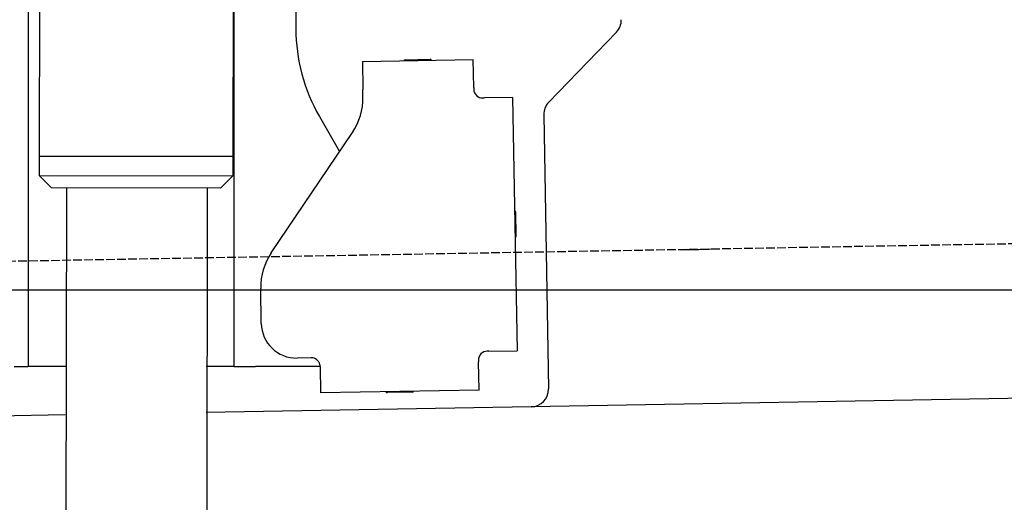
# Model space of a CAD drawing. Extents: x 562 to 7231, y 5317 to 12476.
# Tile 45 of 68: x 4451 to 5010, y 7995 to 8270. Entities that reach past the tile are written whole.
import ezdxf

# ---------------------------------------------------------------- set-up
doc = ezdxf.new("R2010")
doc.units = 0
doc.linetypes.add('GEN3', pattern=[6.25, 5, -1.25])
doc.layers.get('0').update_dxf_attribs({"linetype": 'CONTINUOUS'})
for name, color, linetype in [('3', 6, 'GEN3'), ('5', 3, 'CONTINUOUS'), ('CAR', 10, 'CONTINUOUS')]:
    doc.layers.add(name, color=color, linetype=linetype)

msp = doc.modelspace()

# ---------------------------------------------------------------- linework, layer by layer
for p, q in [((4574.509, 10556.394), (4571.788, 8191.896)), ((4464.148, 10322.479), (4461.788, 8192.066)), ((4455.567, 10319.479), (4455.567, 8072.479)), ((4572.567, 8072.479), (4572.567, 8696.989)), ((4607.567, 8415.847), (4607.567, 8264.537)), ((4789.632, 8262.488), (4751.179, 8222.669)), ((4645.329, 8245.896), (4708.319, 8246.995)), ((4645.329, 8245.896), (4645.608, 8229.898)), ((4669.816, 8246.823), (4683.814, 8247.068)), ((4708.599, 8230.998), (4708.319, 8246.995)), ((4645.682, 8225.659), (4645.608, 8229.898)), ((4708.599, 8230.998), (4708.616, 8229.998)), ((4713.703, 8225.086), (4714.702, 8225.103)), ((4730.7, 8225.383), (4714.702, 8225.103)), ((4730.7, 8225.383), (4733.213, 8081.405)), ((4620.964, 8214.537), (4632.425, 8194.685)), ((4748.374, 8215.548), (4751.094, 8059.713)), ((4593.55, 8137.051), (4639.704, 8205.476)), ((4461.788, 8192.066), (4461.771, 8181.066)), ((4571.788, 8191.896), (4461.788, 8192.066)), ((4461.788, 8192.066), (4571.788, 8191.896)), ((4571.788, 8191.896), (4571.771, 8180.896)), ((4461.771, 8181.066), (4571.771, 8180.896)), ((4468.76, 8174.055), (4461.771, 8181.066)), ((4564.76, 8173.907), (4571.771, 8180.896)), ((4564.76, 8173.907), (4468.76, 8174.055)), ((4477.207, 8174.042), (4474.185, 5903.979)), ((4557.207, 8173.919), (4554.185, 5903.979)), ((4732.334, 8160.401), (4732.579, 8146.403)), ((4587.921, 8096.871), (4587.572, 8116.868)), ((4455.567, 8097.479), (4455.567, 8072.479)), ((4616.266, 8077.363), (4608.267, 8077.223)), ((4717.216, 8081.125), (4716.216, 8081.108)), ((4717.216, 8081.125), (4733.213, 8081.405)), ((4447.567, 8072.479), (4455.567, 8072.479)), ((4463.567, 8072.479), (4455.567, 8072.479)), ((4476.603, 8072.479), (4463.567, 8072.479)), ((4572.567, 8072.479), (4556.604, 8072.479)), ((4572.567, 8072.479), (4584.567, 8072.479)), ((4621.352, 8072.479), (4584.567, 8072.479)), ((4621.352, 8072.451), (4621.614, 8057.453)), ((4711.304, 8076.021), (4711.321, 8075.022)), ((4711.6, 8059.024), (4711.321, 8075.022)), ((5936.088, 8070.396), (4741.27, 8049.54)), ((4711.6, 8059.024), (4621.614, 8057.453)), ((4673.615, 8057.861), (4659.617, 8057.617)), ((4741.27, 8049.54), (4556.563, 8046.316)), ((4476.484, 8044.919), (4146.361, 8039.156))]:
    msp.add_line(p, q)
msp.add_polyline3d([(4621.35, 8072.45, 0), (4621.35, 8072.46, 0), (4621.35, 8072.47, 0), (4621.35, 8072.47, 0), (4621.35, 8072.48, 0), (4621.35, 8072.49, 0), (4621.35, 8072.5, 0), (4621.35, 8072.51, 0), (4621.35, 8072.51, 0), (4621.35, 8072.52, 0), (4621.35, 8072.53, 0), (4621.35, 8072.54, 0), (4621.35, 8072.54, 0), (4621.35, 8072.55, 0), (4621.35, 8072.56, 0), (4621.35, 8072.57, 0), (4621.35, 8072.57, 0), (4621.35, 8072.58, 0), (4621.35, 8072.59, 0), (4621.35, 8072.6, 0), (4621.35, 8072.61, 0), (4621.35, 8072.61, 0), (4621.35, 8072.62, 0), (4621.35, 8072.63, 0), (4621.35, 8072.64, 0), (4621.35, 8072.64, 0), (4621.34, 8072.65, 0), (4621.34, 8072.66, 0), (4621.34, 8072.67, 0), (4621.34, 8072.68, 0), (4621.34, 8072.68, 0), (4621.34, 8072.69, 0), (4621.34, 8072.7, 0), (4621.34, 8072.71, 0), (4621.34, 8072.72, 0), (4621.34, 8072.72, 0), (4621.34, 8072.73, 0), (4621.34, 8072.74, 0), (4621.34, 8072.75, 0), (4621.34, 8072.75, 0), (4621.34, 8072.76, 0), (4621.34, 8072.77, 0), (4621.34, 8072.78, 0), (4621.34, 8072.79, 0), (4621.33, 8072.79, 0), (4621.33, 8072.8, 0), (4621.33, 8072.81, 0), (4621.33, 8072.82, 0), (4621.33, 8072.83, 0), (4621.33, 8072.83, 0), (4621.33, 8072.84, 0), (4621.33, 8072.85, 0), (4621.33, 8072.86, 0), (4621.33, 8072.86, 0), (4621.33, 8072.87, 0), (4621.33, 8072.88, 0), (4621.33, 8072.89, 0), (4621.32, 8072.9, 0), (4621.32, 8072.9, 0), (4621.32, 8072.91, 0), (4621.32, 8072.92, 0), (4621.32, 8072.93, 0), (4621.32, 8072.94, 0), (4621.32, 8072.94, 0), (4621.32, 8072.95, 0), (4621.32, 8072.96, 0), (4621.32, 8072.97, 0), (4621.32, 8072.97, 0), (4621.31, 8072.98, 0), (4621.31, 8072.99, 0), (4621.31, 8073, 0), (4621.31, 8073.01, 0), (4621.31, 8073.01, 0), (4621.31, 8073.02, 0), (4621.31, 8073.03, 0), (4621.31, 8073.04, 0), (4621.31, 8073.05, 0), (4621.31, 8073.05, 0), (4621.3, 8073.06, 0), (4621.3, 8073.07, 0), (4621.3, 8073.08, 0), (4621.3, 8073.09, 0), (4621.3, 8073.09, 0), (4621.3, 8073.1, 0), (4621.3, 8073.11, 0), (4621.3, 8073.12, 0), (4621.29, 8073.12, 0), (4621.29, 8073.13, 0), (4621.29, 8073.14, 0), (4621.29, 8073.15, 0), (4621.29, 8073.16, 0), (4621.29, 8073.16, 0), (4621.29, 8073.17, 0), (4621.29, 8073.18, 0), (4621.28, 8073.19, 0), (4621.28, 8073.2, 0), (4621.28, 8073.2, 0), (4621.28, 8073.21, 0), (4621.28, 8073.22, 0), (4621.28, 8073.23, 0), (4621.28, 8073.24, 0), (4621.28, 8073.24, 0), (4621.27, 8073.25, 0), (4621.27, 8073.26, 0), (4621.27, 8073.27, 0), (4621.27, 8073.28, 0), (4621.27, 8073.28, 0), (4621.27, 8073.29, 0), (4621.26, 8073.3, 0), (4621.26, 8073.31, 0), (4621.26, 8073.31, 0), (4621.26, 8073.32, 0), (4621.26, 8073.33, 0), (4621.26, 8073.34, 0), (4621.26, 8073.35, 0), (4621.25, 8073.35, 0), (4621.25, 8073.36, 0), (4621.25, 8073.37, 0), (4621.25, 8073.38, 0), (4621.25, 8073.39, 0), (4621.25, 8073.39, 0), (4621.24, 8073.4, 0), (4621.24, 8073.41, 0), (4621.24, 8073.42, 0), (4621.24, 8073.43, 0), (4621.24, 8073.43, 0), (4621.24, 8073.44, 0), (4621.23, 8073.45, 0)])
for centre, radius, start, end in [((4782.439, 8269.435), 10, 316, 1), ((4707.567, 8264.537), 100, 180, 210), ((4669.834, 8245.824), 1, 91, 151), ((4683.832, 8246.068), 1, 31, 91), ((4713.615, 8230.085), 5, 181, 271), ((4571.567, 8223.479), 2, 60, 82.15858), ((4610.688, 8225.048), 35, 326, 1), ((4758.373, 8215.722), 10, 136, 181), ((4571.567, 8201.479), 2, 276.68493, 300), ((4731.334, 8160.384), 1, 1, 61), ((4731.579, 8146.386), 1, 301, 1), ((4622.567, 8117.479), 35, 146, 181), ((4607.918, 8097.22), 20, 181, 271), ((4616.353, 8072.364), 5, 12.53696, 91), ((4716.303, 8076.109), 5, 91, 181), ((4659.6, 8058.616), 1, 211, 271), ((4673.597, 8058.861), 1, 271, 331), ((4741.096, 8059.539), 10, 271, 1)]:
    msp.add_arc(centre, radius, start, end)
at = {"layer": '3'}
msp.add_line((1175.278, 8075.309), (6230.443, 8163.547), dxfattribs=at)
at = {"layer": '5'}
msp.add_line((6272.775, 8115.902), (872.775, 8115.902), dxfattribs=at)
at = {"layer": 'CAR'}
for start, end in [(225.47591, 225.63246), (254.55615, 254.63726), (269.20813, 272.79187)]:
    msp.add_arc((4830.02, 8507.16), 368.181, start, end, dxfattribs=at)

doc.saveas('drawing.dxf')
